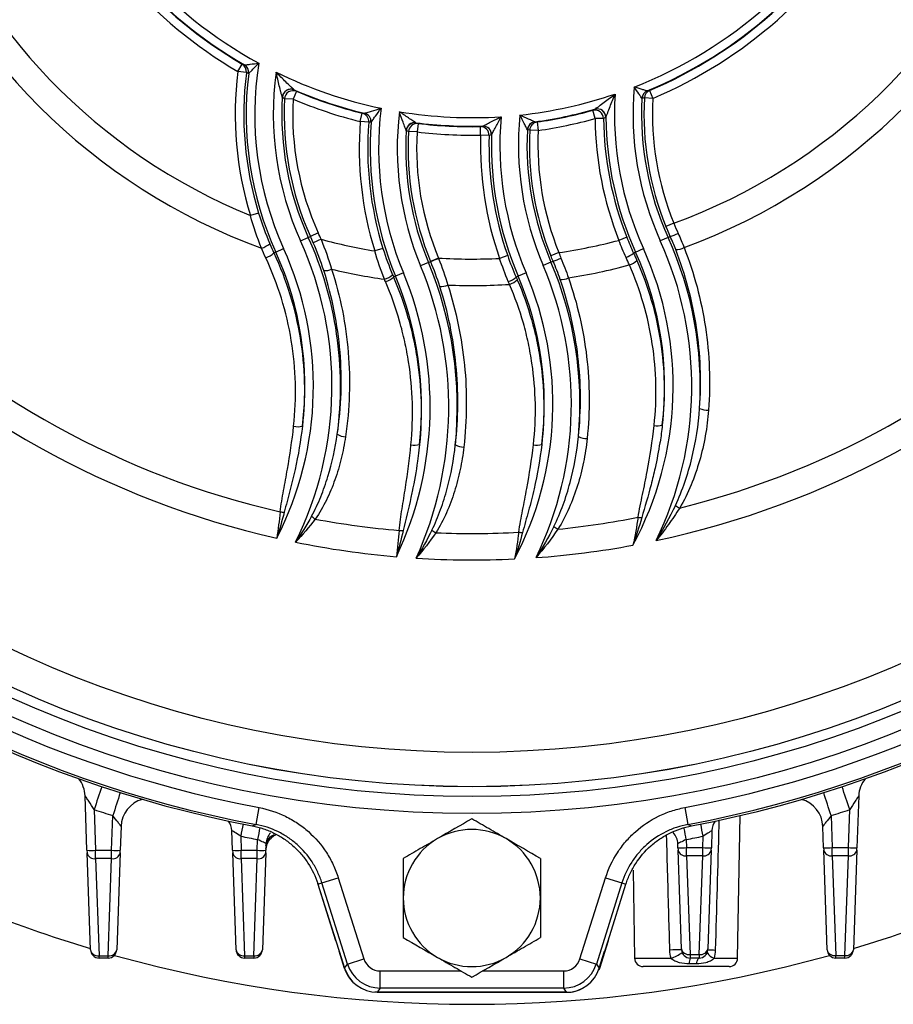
# Model space of a CAD drawing. Header units: millimetres. Extents: x -1087 to -132, y -334 to 655.
# Tile 32 of 63: x -607 to -556, y 29 to 86. Entities that reach past the tile are written whole.
import ezdxf

# ---------------------------------------------------------------- set-up
doc = ezdxf.new("R2010")
doc.units = ezdxf.units.MM

msp = doc.modelspace()

# ---------------------------------------------------------------- linework, layer by layer
at = {"color": 7, "linetype": 'Continuous', "lineweight": 25}
for p, q in [((-594.162, 83.436), (-593.909, 83.867)), ((-593.668, 83.374), (-594.162, 83.436)), ((-590.747, 82.285), (-590.941, 81.824)), ((-570.133, 82.333), (-569.938, 81.873)), ((-590.941, 81.824), (-591.438, 81.851)), ((-569.938, 81.873), (-570.435, 81.901)), ((-587.022, 80.523), (-586.901, 81.008)), ((-573.317, 80.695), (-573.45, 81.177)), ((-586.525, 80.484), (-587.022, 80.523)), ((-576.701, 80.496), (-576.629, 80.001)), ((-572.819, 80.701), (-573.317, 80.695)), ((-583.702, 79.914), (-584.199, 79.942)), ((-583.642, 80.41), (-583.702, 79.914)), ((-579.996, 79.727), (-580.006, 80.227)), ((-576.629, 80.001), (-577.127, 80.027)), ((-579.499, 79.713), (-579.996, 79.727)), ((-592.957, 75.184), (-593.433, 75.038)), ((-568.715, 74.591), (-569.176, 74.402)), ((-590.505, 73.559), (-590.052, 73.765)), ((-590.052, 73.765), (-589.925, 73.822)), ((-589.472, 74.028), (-589.925, 73.822)), ((-589.306, 73.652), (-589.763, 73.455)), ((-571.463, 73.772), (-571.927, 73.59)), ((-569.052, 73.764), (-569.505, 73.558)), ((-569.052, 73.764), (-568.927, 73.82)), ((-591.946, 72.906), (-591.492, 73.112)), ((-585.695, 73.121), (-586.171, 72.973)), ((-570.946, 72.905), (-570.492, 73.111)), ((-591.946, 72.906), (-592.058, 72.855)), ((-582.456, 72.555), (-582.916, 72.365)), ((-578.415, 72.701), (-578.886, 72.537)), ((-575.431, 72.876), (-575.893, 72.69)), ((-575.89, 72.322), (-575.763, 72.377)), ((-570.946, 72.905), (-571.068, 72.849)), ((-583.038, 72.297), (-583.498, 72.106)), ((-583.038, 72.297), (-582.91, 72.35)), ((-575.89, 72.322), (-576.349, 72.127)), ((-584.959, 71.5), (-585.077, 71.451)), ((-584.499, 71.691), (-584.959, 71.5)), ((-577.803, 71.505), (-577.923, 71.453)), ((-577.345, 71.701), (-577.803, 71.505)), ((-583.559, 61.689), (-583.601, 61.347)), ((-602.97, 38.006), (-603.081, 41.181)), ((-557.921, 41.181), (-558.026, 38.159)), ((-602.553, 40.384), (-602.471, 38.01)), ((-593.104, 39.517), (-592.919, 40.5)), ((-568.082, 40.499), (-567.898, 39.516)), ((-558.526, 38.163), (-558.448, 40.384)), ((-601.531, 38.01), (-601.461, 40.031)), ((-564.992, 31.714), (-564.847, 40.034)), ((-559.541, 40.031), (-559.476, 38.163)), ((-600.983, 39.401), (-601.031, 38.006)), ((-594.47, 38.006), (-594.51, 39.154)), ((-593.321, 39.434), (-593.104, 39.517)), ((-567.898, 39.516), (-567.68, 39.432)), ((-566.491, 39.154), (-566.526, 38.159)), ((-559.976, 38.159), (-560.019, 39.401)), ((-593.999, 38.827), (-593.971, 38.01)), ((-593.031, 38.01), (-593.009, 38.638)), ((-567.992, 38.638), (-567.976, 38.163)), ((-567.026, 38.163), (-567.003, 38.827)), ((-602.97, 38.006), (-602.965, 37.866)), ((-602.471, 38.01), (-601.531, 38.01)), ((-602.466, 37.521), (-602.471, 38.01)), ((-601.536, 37.521), (-601.531, 38.01)), ((-601.036, 37.866), (-601.031, 38.006)), ((-594.47, 38.006), (-594.465, 37.866)), ((-593.971, 38.01), (-593.031, 38.01)), ((-593.966, 37.521), (-593.971, 38.01)), ((-593.036, 37.521), (-593.031, 38.01)), ((-592.536, 37.866), (-592.531, 38.006)), ((-592.518, 38.39), (-592.531, 38.006)), ((-568.476, 38.159), (-568.484, 38.39)), ((-568.476, 38.159), (-568.471, 38.023)), ((-568.27, 32.264), (-568.471, 38.023)), ((-567.976, 38.163), (-567.026, 38.163)), ((-567.971, 37.687), (-567.976, 38.163)), ((-567.031, 37.687), (-567.026, 38.163)), ((-566.531, 38.023), (-566.732, 32.264)), ((-566.531, 38.023), (-566.526, 38.159)), ((-559.976, 38.159), (-559.971, 38.023)), ((-559.768, 32.205), (-559.971, 38.023)), ((-559.476, 38.163), (-558.526, 38.163)), ((-559.471, 37.687), (-559.476, 38.163)), ((-558.531, 37.687), (-558.526, 38.163)), ((-558.031, 38.023), (-558.234, 32.205)), ((-558.031, 38.023), (-558.026, 38.159)), ((-602.768, 32.205), (-602.965, 37.866)), ((-601.536, 37.521), (-602.466, 37.521)), ((-602.466, 37.521), (-602.268, 31.86)), ((-601.734, 31.86), (-601.536, 37.521)), ((-601.036, 37.866), (-601.234, 32.205)), ((-594.268, 32.205), (-594.465, 37.866)), ((-593.036, 37.521), (-593.966, 37.521)), ((-593.966, 37.521), (-593.768, 31.86)), ((-593.234, 31.86), (-593.036, 37.521)), ((-592.536, 37.866), (-592.734, 32.205)), ((-567.031, 37.687), (-567.971, 37.687)), ((-567.971, 37.687), (-567.77, 31.928)), ((-567.232, 31.928), (-567.031, 37.687)), ((-558.531, 37.687), (-559.471, 37.687)), ((-559.471, 37.687), (-559.268, 31.869)), ((-558.734, 31.869), (-558.531, 37.687)), ((-571.099, 36.844), (-571.009, 31.714)), ((-589.256, 36.107), (-588.303, 36.408)), ((-588.303, 36.408), (-586.808, 31.667)), ((-574.194, 31.666), (-572.699, 36.407)), ((-572.699, 36.407), (-571.745, 36.106)), ((-588.446, 32.719), (-589.501, 36.068)), ((-589.488, 36.026), (-588.446, 32.719)), ((-587.762, 31.367), (-589.256, 36.107)), ((-571.745, 36.106), (-573.24, 31.366)), ((-572.557, 32.717), (-571.513, 36.025)), ((-588.446, 32.719), (-588.258, 32.125)), ((-572.557, 32.717), (-573.06, 31.121)), ((-572.744, 32.125), (-572.557, 32.717)), ((-568.27, 32.264), (-568.268, 32.205)), ((-566.734, 32.205), (-566.732, 32.264)), ((-602.268, 31.86), (-601.734, 31.86)), ((-602.268, 31.723), (-602.268, 31.86)), ((-601.734, 31.723), (-602.268, 31.723)), ((-601.734, 31.723), (-601.734, 31.86)), ((-593.768, 31.86), (-593.234, 31.86)), ((-593.768, 31.86), (-593.768, 31.723)), ((-593.234, 31.723), (-593.768, 31.723)), ((-593.234, 31.86), (-593.234, 31.723)), ((-587.942, 31.121), (-588.258, 32.125)), ((-588.247, 32.124), (-587.934, 31.131)), ((-587.762, 31.367), (-586.808, 31.667)), ((-574.194, 31.666), (-573.24, 31.366)), ((-573.068, 31.131), (-572.755, 32.123)), ((-571.009, 31.714), (-568.88, 31.714)), ((-567.77, 31.928), (-567.232, 31.928)), ((-567.77, 31.928), (-567.768, 31.723)), ((-567.234, 31.723), (-567.768, 31.723)), ((-567.232, 31.928), (-567.234, 31.723)), ((-566.371, 31.714), (-564.992, 31.714)), ((-559.268, 31.869), (-558.734, 31.869)), ((-559.268, 31.723), (-559.268, 31.869)), ((-558.734, 31.723), (-559.268, 31.723)), ((-558.734, 31.723), (-558.734, 31.869)), ((-587.934, 31.131), (-587.762, 31.367)), ((-573.24, 31.366), (-573.068, 31.131)), ((-573.06, 31.121), (-573.101, 31.005)), ((-565.492, 31.223), (-570.509, 31.223)), ((-567.391, 31.389), (-567.816, 31.389)), ((-585.855, 29.969), (-585.855, 30.968)), ((-585.855, 30.968), (-581.139, 30.968)), ((-579.878, 30.968), (-575.147, 30.967)), ((-575.147, 29.968), (-575.147, 30.967)), ((-585.855, 29.969), (-586.028, 29.733)), ((-575.147, 29.968), (-585.855, 29.969)), ((-574.974, 29.733), (-575.147, 29.968)), ((-586.034, 29.723), (-586.161, 29.727)), ((-574.967, 29.723), (-586.034, 29.723)), ((-586.028, 29.733), (-574.974, 29.733))]:
    msp.add_line(p, q, dxfattribs=at)
at = {"color": 7, "linetype": 'Continuous', "lineweight": 25, "flags": 128}
msp.add_lwpolyline([(-567.391, 31.389), (-567.376, 31.464), (-567.358, 31.53), (-567.34, 31.588), (-567.32, 31.636), (-567.299, 31.673), (-567.278, 31.701), (-567.256, 31.717), (-567.234, 31.723)], dxfattribs=at)
at = {"color": 7, "linetype": 'Continuous', "lineweight": 25}
for radius in [66.577, 65.581, 65.008, 65.004, 63.004]:
    msp.add_circle((-580.497, 106.723), radius, dxfattribs=at)
for centre, radius, start, end in [((-580.497, 106.723), 25.974, 201.38228, 241.36215), ((-580.497, 106.723), 51.777, 191.9803, 257.28777), ((-580.497, 106.723), 27, 203.02153, 239.59533), ((-580.497, 106.723), 26.474, 202.7353, 239.87783), ((-580.497, 106.723), 26.5, 203.02153, 239.59533), ((-580.497, 106.723), 50.233, 283.96245, 347.11657), ((-580.497, 106.723), 34.223, 200.13683, 247.79151), ((-580.497, 106.723), 51.777, 281.9803, 347.28777), ((-580.497, 106.723), 67.378, 190.61809, 259.37568), ((-580.497, 106.723), 50.233, 193.96245, 257.11657), ((-580.497, 106.723), 35.767, 200.25063, 249.90368), ((-580.497, 106.723), 25.974, 291.38228, 331.36215), ((-580.497, 106.723), 35.767, 290.25063, 339.90368), ((-580.497, 106.723), 67.378, 280.61809, 349.37568), ((-580.497, 106.723), 68.5, 190.78379, 259.20998), ((-580.497, 106.723), 68.378, 190.61809, 259.37568), ((-580.497, 106.723), 34.223, 290.13683, 337.79151), ((-580.497, 106.723), 68.378, 280.61809, 349.37568), ((-580.497, 106.723), 68.5, 280.78379, 349.20998), ((-580.497, 106.723), 26.474, 292.7353, 329.87783), ((-580.497, 106.723), 26.5, 293.02153, 329.59533), ((-580.497, 106.723), 27, 293.02153, 329.59533), ((-594.162, 83.438), 0.499, 352.68425, 59.43861), ((-574.237, 80.935), 18.946, 170.91548, 204.38959), ((-574.237, 80.935), 20.081, 172.84589, 197.07739), ((-574.237, 80.935), 19.583, 172.84589, 197.07739), ((-594.034, 83.393), 0.499, 352.76576, 59.72086), ((-594.032, 83.39), 0.502, 353.23318, 59.57739), ((-574.237, 80.935), 19.444, 172.92196, 204.38959), ((-574.237, 80.935), 17.862, 172.06832, 204.38959), ((-580.497, 106.723), 25.974, 243.88845, 258.21262), ((-591.07, 81.907), 0.503, 67.70981, 175.87168), ((-591.067, 81.906), 0.5, 67.22503, 176.54113), ((-590.938, 81.823), 0.5, 67.54425, 176.80024), ((-580.497, 106.723), 26.474, 246.92458, 256.29175), ((-580.497, 106.723), 26.5, 247.24422, 256.01535), ((-553.237, 80.934), 17.862, 174.85155, 204.38959), ((-570.074, 81.844), 0.502, 113.0176, 176.60564), ((-570.072, 81.847), 0.499, 112.88898, 177.08318), ((-569.937, 81.875), 0.499, 113.17478, 176.96557), ((-574.237, 80.935), 17.364, 176.67347, 204.38959), ((-574.237, 80.935), 17.225, 176.95264, 204.38959), ((-574.237, 80.935), 16.727, 176.95264, 204.38959), ((-580.497, 106.723), 27, 247.24422, 256.01535), ((-580.497, 106.723), 25.974, 276.18205, 288.75628), ((-553.237, 80.934), 18.946, 176.38544, 204.38959), ((-553.237, 80.934), 17.364, 176.89857, 204.38959), ((-553.237, 80.934), 17.225, 176.78163, 202.2836), ((-553.237, 80.934), 16.727, 176.78163, 202.2836), ((-587.023, 80.524), 0.5, 355.45905, 75.8344), ((-586.891, 80.518), 0.5, 355.44683, 76.11012), ((-586.887, 80.517), 0.502, 355.92137, 75.88615), ((-567.002, 78.957), 18.946, 172.90444, 202.55151), ((-567.002, 78.957), 17.862, 173.11671, 202.55151), ((-580.497, 106.723), 25.974, 260.60801, 273.75232), ((-580.497, 106.723), 26.474, 277.95965, 285.72955), ((-580.497, 106.723), 26.5, 278.23586, 285.42272), ((-573.319, 80.694), 0.5, 0.79002, 105.15288), ((-573.187, 80.758), 0.5, 0.61393, 105.45701), ((-573.183, 80.759), 0.503, 1.20398, 105.02711), ((-567.002, 78.957), 20.081, 175.52587, 197.33627), ((-567.002, 78.957), 19.583, 175.52587, 197.33627), ((-567.002, 78.957), 19.444, 175.50391, 202.55151), ((-583.834, 79.956), 0.503, 83.43446, 176.03586), ((-583.83, 79.956), 0.5, 83.11684, 176.57732), ((-580.497, 106.723), 26.474, 262.89698, 271.34722), ((-559.924, 79.147), 18.946, 174.98114, 203.14458), ((-559.924, 79.147), 17.862, 174.36851, 203.14458), ((-576.764, 80.008), 0.502, 98.35079, 176.65856), ((-576.76, 80.01), 0.5, 98.13751, 177.1461), ((-576.628, 80.002), 0.5, 98.41313, 177.15173), ((-580.497, 106.723), 27, 278.23586, 285.42272), ((-553.237, 80.934), 20.081, 180.68186, 201.45295), ((-553.237, 80.934), 19.583, 180.68186, 201.45295), ((-553.237, 80.934), 19.444, 180.48599, 204.38959), ((-567.002, 78.957), 17.364, 176.58682, 202.55151), ((-567.002, 78.957), 17.225, 176.7198, 202.49992), ((-583.7, 79.913), 0.5, 83.40221, 176.69771), ((-567.002, 78.957), 16.727, 176.7198, 202.49992), ((-580.497, 106.723), 27, 263.18297, 271.06214), ((-580.497, 106.723), 26.5, 263.18297, 271.06214), ((-579.998, 79.727), 0.5, 358.36095, 90.84585), ((-579.865, 79.757), 0.5, 358.26841, 91.12957), ((-579.861, 79.756), 0.503, 358.78193, 90.81666), ((-559.924, 79.147), 17.364, 177.0614, 203.14458), ((-559.924, 79.147), 17.225, 177.07387, 202.01836), ((-559.924, 79.147), 16.727, 177.07387, 202.01836), ((-559.924, 79.147), 20.081, 178.34466, 199.2187), ((-559.924, 79.147), 19.583, 178.34466, 199.2187), ((-559.924, 79.147), 19.444, 178.23798, 203.14458), ((-609.214, 65.077), 20.542, 333.71749, 24.38959), ((-609.214, 65.077), 21.04, 352.35102, 24.38959), ((-609.214, 65.077), 21.179, 23.30413, 24.38959), ((-609.214, 65.077), 21.677, 23.30413, 24.38959), ((-580.497, 106.723), 34.223, 255.08514, 260.45702), ((-580.497, 106.723), 34.223, 278.51245, 284.50219), ((-588.214, 65.075), 20.542, 334.01047, 24.38959), ((-588.214, 65.075), 21.04, 356.49785, 24.38959), ((-569.522, 76.103), 2.359, 284.62568, 296.71423), ((-593.273, 74.607), 1.552, 288.2629, 308.79642), ((-609.214, 65.077), 19.458, 332.90919, 24.38959), ((-588.214, 65.075), 19.458, 331.54708, 24.38959), ((-568.592, 74.089), 1.038, 269.3022, 297.26726), ((-593.08, 74.062), 1.582, 290.06337, 310.24934), ((-609.214, 65.077), 18.96, 352.97047, 24.38959), ((-627.641, 181.111), 117.6, 292.3563, 292.59883), ((-580.497, 106.723), 34.223, 266.71851, 272.69849), ((-577.203, 76.759), 4.613, 288.18853, 294.32902), ((-572.039, 74.004), 1.509, 290.60788, 310.06079), ((-571.643, 73.183), 1.08, 287.72108, 315.2903), ((-588.214, 65.075), 18.96, 353.13789, 24.38959), ((-589.114, 72.909), 1.085, 268.13667, 292.71885), ((-580.497, 106.723), 35.767, 256.75, 261.7865), ((-603.327, 63.872), 21.471, 335.73637, 22.55151), ((-603.327, 63.872), 21.969, 354.21259, 22.55151), ((-595.237, 64.053), 20.542, 334.10483, 23.14458), ((-595.237, 64.053), 21.04, 354.81327, 23.14458), ((-580.497, 106.723), 35.767, 279.05181, 284.87641), ((-585.991, 72.564), 1.3, 287.17632, 311.20645), ((-585.942, 72.427), 1.305, 287.61767, 311.57425), ((-603.327, 63.872), 19.889, 353.7006, 22.55151), ((-603.327, 63.872), 20.387, 334.62283, 22.55151), ((-578.787, 72.414), 1.292, 288.48103, 311.94517), ((-578.656, 72.132), 1.163, 287.40543, 313.67505), ((-595.237, 64.053), 19.458, 332.29467, 23.14458), ((-595.237, 64.053), 18.96, 352.82236, 23.14458), ((-575.302, 72.328), 1.023, 267.29663, 294.9648), ((-582.315, 71.934), 1.034, 266.51812, 293.15234), ((-580.497, 106.723), 35.767, 267.73801, 273.50908), ((-566.727, 64.87), 1.185, 245.7612, 271.66589), ((-590.681, 63.788), 1.07, 257.73516, 285.43122), ((-569.661, 63.807), 1.033, 258.52313, 285.20646), ((-587.835, 63.171), 1.038, 239.52258, 267.48731), ((-573.777, 63.146), 1.117, 243.04512, 270.05944), ((-583.854, 62.685), 1.038, 258.56476, 286.52956), ((-580.965, 62.594), 1.065, 241.67734, 269.43939), ((-576.7, 62.669), 1.023, 257.91813, 285.53453), ((-566.268, 61.592), 4.187, 235.76643, 239.77088), ((-591.363, 60.687), 2.952, 263.50214, 268.20637), ((-587.748, 60.001), 3.278, 229.85537, 234.54725), ((-580.497, 106.723), 50.233, 259.50222, 265.1414), ((-573.474, 59.951), 3.788, 233.61567, 237.92862), ((-580.497, 106.723), 50.233, 275.72532, 281.13023), ((-570.39, 60.44), 3.033, 262.23001, 266.17687), ((-584.51, 59.579), 2.918, 265.24651, 269.83198), ((-580.753, 59.44), 3.448, 232.8453, 237.42198), ((-580.497, 106.723), 50.233, 267.58989, 273.11439), ((-577.421, 59.48), 2.937, 263.21593, 267.51049), ((-580.497, 106.723), 51.777, 258.52693, 265.11329), ((-580.497, 106.723), 51.777, 274.14143, 280.44967), ((-580.497, 106.723), 51.777, 266.39413, 272.7534), ((-604.78, 41.121), 1.7, 2, 38.66715), ((-556.222, 41.121), 1.7, 141.49935, 178), ((-493.768, 4.412), 114.579, 160.99781, 161.70236), ((-486.406, 4.062), 120.546, 161.96962, 162.63916), ((-674.84, 3.984), 120.802, 17.36132, 18.02833), ((-667.477, 4.33), 114.835, 18.29817, 18.99992), ((-599.284, 39.342), 1.7, 105.4605, 178), ((-561.718, 39.342), 1.7, 2, 74.39992), ((-580.501, 106.767), 69.95, 251.62333, 252.56411), ((-580.501, 106.767), 69.95, 287.43589, 288.37667), ((-595.51, 39.119), 1, 2, 36.41038), ((-565.492, 39.119), 1, 143.72857, 178), ((-462.534, 12.744), 134.028, 168.46821, 168.77814), ((-448.745, 12.185), 146.669, 169.33219, 169.6094), ((-580.509, 35.223), 4, 60, 120), ((-725.042, 9.817), 159.672, 10.39903, 10.63183), ((-698.655, 12.707), 134.218, 11.22199, 11.53084), ((-580.501, 106.749), 69.25, 258.75992, 259.59376), ((-591.519, 38.355), 1, 137.31518, 178), ((-580.509, 35.223), 4, 120, 180), ((-580.509, 35.223), 4, 0, 60), ((-569.483, 38.355), 1, 2, 43.03912), ((-580.501, 106.749), 69.25, 280.40624, 281.24008), ((-602.762, 42.785), 4.784, 267.50607, 273.49404), ((-601.24, 42.785), 4.784, 266.50596, 272.49393), ((-594.262, 42.785), 4.784, 267.50607, 273.49404), ((-592.74, 42.785), 4.784, 266.50596, 272.49393), ((-568.267, 42.938), 4.784, 267.50607, 273.49404), ((-568.04, 38.123), 0.442, 193.15484, 278.99426), ((-566.961, 38.123), 0.442, 261.00574, 346.84516), ((-566.734, 42.938), 4.784, 266.50596, 272.49393), ((-559.767, 42.938), 4.784, 267.50607, 273.49404), ((-559.54, 38.123), 0.442, 193.15484, 278.99426), ((-558.461, 38.123), 0.442, 261.00574, 346.84516), ((-558.234, 42.938), 4.784, 266.50596, 272.49393), ((-602.531, 37.96), 0.444, 192.23721, 278.48193), ((-601.47, 37.96), 0.444, 261.51807, 347.76279), ((-594.031, 37.96), 0.444, 192.23721, 278.48193), ((-592.97, 37.96), 0.444, 261.51807, 347.76279), ((-580.509, 35.223), 4, 180, 240), ((-580.509, 35.223), 4, 300, 0), ((-580.501, 106.723), 77.7, 247.9688, 253.34493), ((-580.501, 106.723), 77.7, 286.65507, 292.0312), ((-602.334, 32.299), 0.444, 192.23721, 278.48193), ((-602.268, 32.223), 0.5, 182, 270), ((-601.668, 32.299), 0.444, 261.51807, 347.76279), ((-601.734, 32.223), 0.5, 270, 358), ((-593.834, 32.299), 0.444, 192.23721, 278.48193), ((-593.768, 32.223), 0.5, 182, 270), ((-593.168, 32.299), 0.444, 261.51807, 347.76279), ((-593.234, 32.223), 0.5, 270, 358), ((-568.054, 10.415), 21.791, 90.56092, 92.36056), ((-567.839, 32.364), 0.442, 193.15484, 278.99426), ((-567.768, 32.223), 0.5, 182, 270), ((-567.234, 32.223), 0.5, 270, 358), ((-567.163, 32.364), 0.442, 261.00574, 346.84516), ((-565.379, 60.573), 28.4, 267.2652, 268.14405), ((-559.337, 32.306), 0.442, 193.15484, 278.99426), ((-559.268, 32.223), 0.5, 182, 270), ((-558.665, 32.306), 0.442, 261.00574, 346.84516), ((-558.734, 32.223), 0.5, 270, 358), ((-580.501, 106.723), 77.7, 254.41878, 285.58122), ((-580.497, 106.723), 75, 264.06002, 264.06875), ((-580.509, 35.223), 4, 240, 300), ((-580.497, 106.723), 75, 275.92502, 275.93374), ((-570.509, 31.723), 0.5, 181, 270), ((-569.391, 33.49), 1.848, 286.04182, 308.67886), ((-566.957, 31.436), 0.86, 160.5353, 183.1253), ((-566.214, 32.3), 0.606, 204.60255, 255.03648), ((-565.492, 31.723), 0.5, 270, 359), ((-586.034, 31.723), 2, 197.5, 226.97233), ((-585.854, 31.969), 2, 197.52248, 269.97128), ((-575.148, 31.968), 2, 270.02248, 342.47128), ((-574.967, 31.723), 2, 270, 299.45446)]:
    msp.add_arc(centre, radius, start, end, dxfattribs=at)
for centre, major_axis, ratio, start_param, end_param in [((-611.376, 96.988), (71.311, 22.48), 0.866113, 4.746455, 4.749743), ((-549.619, 96.985), (71.309, -22.488), 0.866113, 4.675035, 4.678323), ((-585.854, 31.969), (-0.592, -0.807), 0.999064, 5.65095, 6.915421), ((-575.148, 31.968), (0.592, -0.807), 0.999064, 5.65095, 6.915421), ((-586.026, 31.735), (-1.184, -1.614), 0.999064, 5.65095, 6.915421), ((-574.976, 31.734), (1.184, -1.614), 0.999064, 5.65095, 6.915421)]:
    msp.add_ellipse(centre, major_axis=major_axis, ratio=ratio, start_param=start_param, end_param=end_param, dxfattribs=at)
for points in [[(-593.909, 83.867), (-593.867, 83.853), (-593.825, 83.838), (-593.783, 83.824)], [(-593.783, 83.824), (-593.781, 83.823), (-593.779, 83.823), (-593.777, 83.823)], [(-593.539, 83.33), (-593.582, 83.345), (-593.625, 83.359), (-593.668, 83.374)], [(-593.533, 83.331), (-593.535, 83.33), (-593.537, 83.33), (-593.539, 83.33)], [(-590.879, 82.372), (-590.877, 82.37), (-590.875, 82.368), (-590.873, 82.367)], [(-590.873, 82.367), (-590.831, 82.34), (-590.789, 82.313), (-590.747, 82.285)], [(-570.271, 82.306), (-570.269, 82.306), (-570.268, 82.306), (-570.266, 82.306)], [(-570.266, 82.306), (-570.222, 82.315), (-570.178, 82.324), (-570.133, 82.333)], [(-591.566, 81.936), (-591.568, 81.937), (-591.57, 81.94), (-591.572, 81.943)], [(-591.438, 81.851), (-591.481, 81.879), (-591.524, 81.908), (-591.566, 81.936)], [(-570.57, 81.872), (-570.572, 81.872), (-570.574, 81.872), (-570.576, 81.873)], [(-570.435, 81.901), (-570.48, 81.891), (-570.525, 81.882), (-570.57, 81.872)], [(-586.901, 81.008), (-586.858, 81.006), (-586.814, 81.005), (-586.771, 81.003)], [(-586.771, 81.003), (-586.769, 81.003), (-586.767, 81.003), (-586.765, 81.004)], [(-573.45, 81.177), (-573.406, 81.198), (-573.363, 81.219), (-573.32, 81.241)], [(-573.32, 81.241), (-573.318, 81.241), (-573.316, 81.243), (-573.314, 81.244)], [(-586.393, 80.479), (-586.437, 80.48), (-586.481, 80.482), (-586.525, 80.484)], [(-586.386, 80.481), (-586.388, 80.479), (-586.39, 80.479), (-586.393, 80.479)], [(-583.776, 80.455), (-583.774, 80.454), (-583.772, 80.453), (-583.771, 80.452)], [(-583.771, 80.452), (-583.728, 80.438), (-583.685, 80.424), (-583.642, 80.41)], [(-576.837, 80.505), (-576.835, 80.505), (-576.833, 80.504), (-576.831, 80.504)], [(-576.831, 80.504), (-576.788, 80.501), (-576.744, 80.499), (-576.701, 80.496)], [(-572.686, 80.764), (-572.731, 80.743), (-572.775, 80.722), (-572.819, 80.701)], [(-572.68, 80.769), (-572.682, 80.766), (-572.684, 80.765), (-572.686, 80.764)], [(-584.33, 79.986), (-584.332, 79.986), (-584.333, 79.988), (-584.335, 79.99)], [(-584.199, 79.942), (-584.243, 79.957), (-584.286, 79.971), (-584.33, 79.986)], [(-580.006, 80.227), (-579.962, 80.237), (-579.918, 80.247), (-579.875, 80.257)], [(-579.875, 80.257), (-579.873, 80.257), (-579.87, 80.257), (-579.868, 80.258)], [(-577.259, 80.035), (-577.261, 80.035), (-577.263, 80.036), (-577.265, 80.038)], [(-577.127, 80.027), (-577.171, 80.029), (-577.215, 80.032), (-577.259, 80.035)], [(-579.365, 79.742), (-579.409, 79.732), (-579.454, 79.722), (-579.499, 79.713)], [(-579.359, 79.745), (-579.361, 79.743), (-579.363, 79.742), (-579.365, 79.742)], [(-592.787, 73.133), (-593.035, 73.754), (-593.251, 74.389), (-593.433, 75.038)], [(-592.957, 75.184), (-592.769, 74.575), (-592.55, 73.979), (-592.3, 73.397)], [(-568.927, 73.82), (-569.013, 74.013), (-569.096, 74.207), (-569.176, 74.402)], [(-568.715, 74.591), (-568.634, 74.391), (-568.549, 74.193), (-568.462, 73.996)], [(-589.306, 73.652), (-589.075, 73.078), (-588.871, 72.496), (-588.695, 71.908)], [(-571.508, 72.592), (-571.657, 72.92), (-571.797, 73.252), (-571.927, 73.59)], [(-571.463, 73.772), (-571.34, 73.459), (-571.209, 73.152), (-571.068, 72.849)], [(-568.605, 73.051), (-568.706, 73.309), (-568.813, 73.565), (-568.927, 73.82)], [(-568.462, 73.996), (-568.34, 73.72), (-568.225, 73.444), (-568.117, 73.166)], [(-592.537, 72.577), (-592.623, 72.761), (-592.706, 72.946), (-592.787, 73.133)], [(-592.3, 73.397), (-592.222, 73.216), (-592.141, 73.035), (-592.058, 72.855)], [(-589.149, 71.824), (-589.327, 72.375), (-589.532, 72.919), (-589.763, 73.455)], [(-585.607, 71.322), (-585.82, 71.861), (-586.008, 72.411), (-586.171, 72.973)], [(-585.695, 73.121), (-585.532, 72.598), (-585.345, 72.087), (-585.134, 71.586)], [(-582.456, 72.555), (-582.454, 72.55), (-582.452, 72.546), (-582.45, 72.541)], [(-582.45, 72.541), (-582.248, 72.026), (-582.068, 71.507), (-581.909, 70.983)], [(-578.377, 71.189), (-578.563, 71.63), (-578.733, 72.079), (-578.886, 72.537)], [(-578.415, 72.701), (-578.267, 72.277), (-578.103, 71.861), (-577.923, 71.453)], [(-575.763, 72.377), (-575.807, 72.481), (-575.851, 72.585), (-575.893, 72.69)], [(-575.35, 71.306), (-575.475, 71.666), (-575.613, 72.022), (-575.763, 72.377)], [(-575.431, 72.876), (-575.389, 72.769), (-575.346, 72.662), (-575.303, 72.556)], [(-575.303, 72.556), (-575.146, 72.173), (-575.002, 71.788), (-574.87, 71.401)], [(-571.314, 72.154), (-571.377, 72.3), (-571.442, 72.446), (-571.508, 72.592)], [(-571.068, 72.849), (-571.002, 72.708), (-570.938, 72.566), (-570.875, 72.423)], [(-582.91, 72.35), (-582.912, 72.355), (-582.914, 72.36), (-582.916, 72.365)], [(-582.378, 70.902), (-582.534, 71.389), (-582.712, 71.872), (-582.91, 72.35)], [(-585.548, 71.183), (-585.567, 71.23), (-585.587, 71.276), (-585.607, 71.322)], [(-585.134, 71.586), (-585.115, 71.541), (-585.096, 71.496), (-585.077, 71.451)], [(-577.923, 71.453), (-577.9, 71.399), (-577.876, 71.345), (-577.853, 71.291)], [(-578.308, 71.023), (-578.331, 71.078), (-578.354, 71.134), (-578.377, 71.189)], [(-568.624, 58.13), (-568.959, 57.424), (-569.338, 56.738), (-569.749, 56.074)], [(-591.697, 57.755), (-591.75, 57.243), (-591.81, 56.728), (-591.891, 56.215)], [(-591.456, 57.737), (-591.586, 57.227), (-591.729, 56.718), (-591.891, 56.215)], [(-589.861, 57.495), (-590.148, 56.977), (-590.463, 56.472), (-590.796, 55.981)], [(-589.649, 57.331), (-590.005, 56.862), (-590.393, 56.414), (-590.796, 55.981)], [(-575.721, 56.901), (-576.034, 56.277), (-576.383, 55.671), (-576.758, 55.081)], [(-570.8, 57.435), (-570.886, 56.892), (-570.983, 56.345), (-571.106, 55.805)], [(-570.592, 57.414), (-570.745, 56.873), (-570.914, 56.335), (-571.106, 55.805)], [(-584.752, 56.67), (-584.793, 56.161), (-584.84, 55.646), (-584.908, 55.134)], [(-584.518, 56.66), (-584.634, 56.149), (-584.761, 55.639), (-584.908, 55.134)], [(-582.835, 56.692), (-583.115, 56.131), (-583.424, 55.583), (-583.753, 55.049)], [(-582.609, 56.534), (-582.963, 56.021), (-583.349, 55.527), (-583.753, 55.049)], [(-577.768, 56.564), (-577.835, 56.046), (-577.911, 55.524), (-578.01, 55.006)], [(-577.548, 56.546), (-577.686, 56.029), (-577.838, 55.514), (-578.01, 55.006)], [(-575.486, 56.741), (-575.877, 56.166), (-576.306, 55.614), (-576.758, 55.081)], [(-580.509, 39.842), (-581.163, 39.464), (-581.827, 39.08), (-582.509, 38.687)], [(-576.509, 37.532), (-577.163, 37.91), (-577.827, 38.293), (-578.509, 38.687)], [(-589.501, 36.068), (-589.497, 36.054), (-589.493, 36.04), (-589.488, 36.026)], [(-584.509, 32.913), (-583.854, 32.536), (-583.19, 32.152), (-582.509, 31.759)], [(-568.88, 31.714), (-568.924, 31.869), (-568.947, 32.027), (-568.952, 32.188)], [(-566.299, 32.188), (-566.303, 32.026), (-566.328, 31.866), (-566.371, 31.714)], [(-580.509, 30.604), (-579.854, 30.982), (-579.19, 31.365), (-578.509, 31.759)]]:
    msp.add_open_spline(points, degree=3, dxfattribs=at)
for points, knots in [([(-593.777, 83.823), (-593.765, 83.825), (-593.717, 83.831), (-593.596, 83.847), (-593.522, 83.856), (-593.287, 83.886), (-593.115, 83.907), (-592.945, 83.927)], [0, 0, 0, 0, 0.25, 0.25, 0.5, 0.5, 1, 1, 1, 1]), ([(-593.533, 83.331), (-593.524, 83.34), (-593.49, 83.374), (-593.404, 83.46), (-593.352, 83.513), (-593.186, 83.681), (-593.064, 83.805), (-592.945, 83.927)], [0, 0, 0, 0, 0.25, 0.25, 0.5, 0.5, 1, 1, 1, 1]), ([(-590.879, 82.372), (-590.892, 82.384), (-590.928, 82.417), (-591.006, 82.49), (-591.049, 82.53), (-591.182, 82.656), (-591.275, 82.746), (-591.555, 83.019), (-591.744, 83.209), (-591.928, 83.4)], [0, 0, 0, 0, 0.125, 0.125, 0.25, 0.25, 0.5, 0.5, 1, 1, 1, 1]), ([(-591.572, 81.943), (-591.577, 81.96), (-591.591, 82.01), (-591.619, 82.116), (-591.635, 82.175), (-591.683, 82.355), (-591.716, 82.483), (-591.811, 82.869), (-591.872, 83.135), (-591.928, 83.4)], [0, 0, 0, 0, 0.125, 0.125, 0.25, 0.25, 0.5, 0.5, 1, 1, 1, 1]), ([(-570.576, 81.873), (-570.583, 81.883), (-570.608, 81.921), (-570.674, 82.016), (-570.714, 82.075), (-570.841, 82.261), (-570.936, 82.4), (-571.027, 82.537)], [0, 0, 0, 0, 0.25, 0.25, 0.5, 0.5, 1, 1, 1, 1]), ([(-570.271, 82.306), (-570.282, 82.309), (-570.324, 82.321), (-570.432, 82.354), (-570.499, 82.374), (-570.712, 82.438), (-570.872, 82.488), (-571.027, 82.537)], [0, 0, 0, 0, 0.25, 0.25, 0.5, 0.5, 1, 1, 1, 1]), ([(-573.314, 81.244), (-573.301, 81.254), (-573.263, 81.283), (-573.18, 81.345), (-573.132, 81.381), (-572.987, 81.491), (-572.883, 81.569), (-572.571, 81.805), (-572.357, 81.967), (-572.145, 82.128)], [0, 0, 0, 0, 0.125, 0.125, 0.25, 0.25, 0.5, 0.5, 1, 1, 1, 1]), ([(-572.68, 80.769), (-572.675, 80.784), (-572.658, 80.828), (-572.621, 80.925), (-572.6, 80.98), (-572.534, 81.149), (-572.487, 81.27), (-572.345, 81.633), (-572.246, 81.882), (-572.145, 82.128)], [0, 0, 0, 0, 0.125, 0.125, 0.25, 0.25, 0.5, 0.5, 1, 1, 1, 1]), ([(-586.765, 81.004), (-586.757, 81.006), (-586.736, 81.013), (-586.679, 81.03), (-586.645, 81.041), (-586.532, 81.076), (-586.446, 81.102), (-586.179, 81.183), (-585.991, 81.241), (-585.803, 81.297)], [0, 0, 0, 0, 0.125, 0.125, 0.25, 0.25, 0.5, 0.5, 1, 1, 1, 1]), ([(-586.386, 80.481), (-586.381, 80.488), (-586.369, 80.505), (-586.334, 80.553), (-586.314, 80.582), (-586.245, 80.678), (-586.193, 80.751), (-586.031, 80.978), (-585.917, 81.138), (-585.803, 81.297)], [0, 0, 0, 0, 0.125, 0.125, 0.25, 0.25, 0.5, 0.5, 1, 1, 1, 1]), ([(-583.776, 80.455), (-583.786, 80.461), (-583.811, 80.477), (-583.874, 80.518), (-583.911, 80.542), (-584.029, 80.618), (-584.114, 80.674), (-584.376, 80.849), (-584.557, 80.972), (-584.736, 81.097)], [0, 0, 0, 0, 0.125, 0.125, 0.25, 0.25, 0.5, 0.5, 1, 1, 1, 1]), ([(-584.335, 79.99), (-584.34, 80.001), (-584.351, 80.031), (-584.379, 80.104), (-584.395, 80.146), (-584.445, 80.28), (-584.481, 80.378), (-584.591, 80.678), (-584.665, 80.888), (-584.736, 81.097)], [0, 0, 0, 0, 0.125, 0.125, 0.25, 0.25, 0.5, 0.5, 1, 1, 1, 1]), ([(-579.868, 80.258), (-579.858, 80.264), (-579.83, 80.278), (-579.76, 80.314), (-579.719, 80.335), (-579.588, 80.402), (-579.493, 80.451), (-579.201, 80.599), (-578.999, 80.702), (-578.797, 80.805)], [0, 0, 0, 0, 0.125, 0.125, 0.25, 0.25, 0.5, 0.5, 1, 1, 1, 1]), ([(-579.359, 79.745), (-579.353, 79.755), (-579.339, 79.783), (-579.302, 79.853), (-579.281, 79.893), (-579.213, 80.023), (-579.163, 80.117), (-579.01, 80.406), (-578.904, 80.606), (-578.797, 80.805)], [0, 0, 0, 0, 0.125, 0.125, 0.25, 0.25, 0.5, 0.5, 1, 1, 1, 1]), ([(-576.837, 80.505), (-576.851, 80.512), (-576.909, 80.537), (-577.042, 80.597), (-577.12, 80.631), (-577.36, 80.74), (-577.531, 80.82), (-577.7, 80.9)], [0, 0, 0, 0, 0.25, 0.25, 0.5, 0.5, 1, 1, 1, 1]), ([(-577.265, 80.038), (-577.273, 80.052), (-577.303, 80.111), (-577.372, 80.244), (-577.411, 80.32), (-577.532, 80.559), (-577.617, 80.73), (-577.7, 80.9)], [0, 0, 0, 0, 0.25, 0.25, 0.5, 0.5, 1, 1, 1, 1]), ([(-567.213, 63.79), (-567.155, 64.582), (-567.14, 65.375), (-567.201, 66.959), (-567.276, 67.741), (-567.627, 70.062), (-568.029, 71.575), (-568.605, 73.051)], [0, 0, 0, 0, 0.25, 0.25, 0.5, 0.5, 1, 1, 1, 1]), ([(-568.117, 73.166), (-567.526, 71.655), (-567.115, 70.107), (-566.756, 67.731), (-566.68, 66.93), (-566.618, 65.309), (-566.632, 64.497), (-566.693, 63.686)], [0, 0, 0, 0, 0.5, 0.5, 0.75, 0.75, 1, 1, 1, 1]), ([(-590.909, 62.742), (-590.725, 64.423), (-590.772, 66.091), (-591.18, 68.575), (-591.375, 69.404), (-591.874, 71.017), (-592.178, 71.806), (-592.537, 72.577)], [0, 0, 0, 0, 0.5, 0.5, 0.75, 0.75, 1, 1, 1, 1]), ([(-592.058, 72.855), (-591.69, 72.064), (-591.379, 71.254), (-590.869, 69.597), (-590.67, 68.745), (-590.253, 66.194), (-590.207, 64.482), (-590.396, 62.756)], [0, 0, 0, 0, 0.25, 0.25, 0.5, 0.5, 1, 1, 1, 1]), ([(-570.875, 72.423), (-570.543, 71.667), (-570.263, 70.894), (-569.803, 69.314), (-569.624, 68.506), (-569.252, 66.083), (-569.213, 64.454), (-569.39, 62.81)], [0, 0, 0, 0, 0.25, 0.25, 0.5, 0.5, 1, 1, 1, 1]), ([(-588.361, 62.276), (-588.123, 63.879), (-588.072, 65.479), (-588.267, 67.874), (-588.378, 68.673), (-588.695, 70.265), (-588.899, 71.05), (-589.149, 71.824)], [0, 0, 0, 0, 0.5, 0.5, 0.75, 0.75, 1, 1, 1, 1]), ([(-588.695, 71.908), (-588.438, 71.116), (-588.228, 70.312), (-587.902, 68.682), (-587.788, 67.865), (-587.586, 65.413), (-587.637, 63.775), (-587.88, 62.134)], [0, 0, 0, 0, 0.25, 0.25, 0.5, 0.5, 1, 1, 1, 1]), ([(-569.866, 62.795), (-569.693, 64.395), (-569.732, 65.982), (-570.094, 68.34), (-570.268, 69.127), (-570.717, 70.666), (-570.99, 71.418), (-571.314, 72.154)], [0, 0, 0, 0, 0.5, 0.5, 0.75, 0.75, 1, 1, 1, 1]), ([(-585.077, 71.451), (-584.746, 70.679), (-584.465, 69.891), (-584.12, 68.684), (-584.017, 68.277), (-583.838, 67.462), (-583.762, 67.054), (-583.446, 65.007), (-583.397, 63.356), (-583.559, 61.689)], [0, 0, 0, 0, 0.25, 0.25, 0.375, 0.375, 0.5, 0.5, 1, 1, 1, 1]), ([(-577.853, 71.291), (-577.526, 70.533), (-577.251, 69.759), (-576.914, 68.573), (-576.814, 68.172), (-576.641, 67.368), (-576.569, 66.966), (-576.271, 64.948), (-576.241, 63.322), (-576.426, 61.684)], [0, 0, 0, 0, 0.25, 0.25, 0.375, 0.375, 0.5, 0.5, 1, 1, 1, 1]), ([(-574.283, 62.15), (-574.202, 62.927), (-574.164, 63.707), (-574.175, 65.265), (-574.223, 66.037), (-574.492, 68.331), (-574.835, 69.833), (-575.35, 71.306)], [0, 0, 0, 0, 0.25, 0.25, 0.5, 0.5, 1, 1, 1, 1]), ([(-574.87, 71.401), (-574.342, 69.893), (-573.99, 68.355), (-573.714, 66.007), (-573.665, 65.217), (-573.654, 63.623), (-573.693, 62.824), (-573.776, 62.029)], [0, 0, 0, 0, 0.5, 0.5, 0.75, 0.75, 1, 1, 1, 1]), ([(-584.06, 61.667), (-583.903, 63.292), (-583.951, 64.902), (-584.261, 66.897), (-584.336, 67.295), (-584.511, 68.09), (-584.612, 68.487), (-584.95, 69.663), (-585.224, 70.431), (-585.548, 71.183)], [0, 0, 0, 0, 0.5, 0.5, 0.625, 0.625, 0.75, 0.75, 1, 1, 1, 1]), ([(-581.471, 61.656), (-581.38, 62.437), (-581.332, 63.224), (-581.32, 64.789), (-581.356, 65.567), (-581.584, 67.882), (-581.897, 69.403), (-582.378, 70.902)], [0, 0, 0, 0, 0.25, 0.25, 0.5, 0.5, 1, 1, 1, 1]), ([(-581.909, 70.983), (-581.415, 69.451), (-581.094, 67.896), (-580.859, 65.528), (-580.823, 64.733), (-580.835, 63.132), (-580.884, 62.328), (-580.976, 61.529)], [0, 0, 0, 0, 0.5, 0.5, 0.75, 0.75, 1, 1, 1, 1]), ([(-576.914, 61.669), (-576.734, 63.264), (-576.764, 64.848), (-577.054, 66.812), (-577.125, 67.204), (-577.294, 67.986), (-577.391, 68.376), (-577.72, 69.531), (-577.989, 70.285), (-578.308, 71.023)], [0, 0, 0, 0, 0.5, 0.5, 0.625, 0.625, 0.75, 0.75, 1, 1, 1, 1]), ([(-568.624, 58.13), (-568.413, 58.575), (-568.233, 59.028), (-567.915, 59.949), (-567.779, 60.417), (-567.43, 61.838), (-567.28, 62.812), (-567.213, 63.79)], [0, 0, 0, 0, 0.25, 0.25, 0.5, 0.5, 1, 1, 1, 1]), ([(-566.693, 63.686), (-566.73, 63.186), (-566.792, 62.688), (-566.968, 61.7), (-567.081, 61.21), (-567.356, 60.251), (-567.518, 59.78), (-567.898, 58.859), (-568.115, 58.409), (-568.376, 57.974)], [0, 0, 0, 0, 0.25, 0.25, 0.5, 0.5, 0.75, 0.75, 1, 1, 1, 1]), ([(-591.697, 57.755), (-591.674, 57.964), (-591.642, 58.172), (-591.572, 58.587), (-591.534, 58.794), (-591.42, 59.415), (-591.342, 59.829), (-591.125, 61.073), (-591, 61.905), (-590.909, 62.742)], [0, 0, 0, 0, 0.125, 0.125, 0.25, 0.25, 0.5, 0.5, 1, 1, 1, 1]), ([(-590.396, 62.756), (-590.496, 61.906), (-590.64, 61.062), (-590.916, 59.808), (-591.018, 59.392), (-591.233, 58.563), (-591.35, 58.152), (-591.456, 57.737)], [0, 0, 0, 0, 0.5, 0.5, 0.75, 0.75, 1, 1, 1, 1]), ([(-570.8, 57.435), (-570.768, 57.66), (-570.725, 57.882), (-570.636, 58.327), (-570.589, 58.549), (-570.449, 59.215), (-570.356, 59.66), (-570.102, 60.996), (-569.963, 61.892), (-569.866, 62.795)], [0, 0, 0, 0, 0.125, 0.125, 0.25, 0.25, 0.5, 0.5, 1, 1, 1, 1]), ([(-569.39, 62.81), (-569.426, 62.479), (-569.464, 62.135), (-569.528, 61.796), (-569.531, 61.783)], [0, 0, 0, 0, 0.961942, 1, 1, 1, 1]), ([(-589.861, 57.495), (-589.657, 57.865), (-589.483, 58.246), (-589.168, 59.021), (-589.029, 59.416), (-588.66, 60.618), (-588.479, 61.443), (-588.361, 62.276)], [0, 0, 0, 0, 0.25, 0.25, 0.5, 0.5, 1, 1, 1, 1]), ([(-587.88, 62.134), (-587.943, 61.707), (-588.026, 61.284), (-588.232, 60.447), (-588.355, 60.032), (-588.642, 59.222), (-588.805, 58.826), (-589.182, 58.058), (-589.392, 57.683), (-589.649, 57.331)], [0, 0, 0, 0, 0.25, 0.25, 0.5, 0.5, 0.75, 0.75, 1, 1, 1, 1]), ([(-575.721, 56.901), (-575.516, 57.311), (-575.34, 57.731), (-575.026, 58.584), (-574.89, 59.018), (-574.535, 60.336), (-574.372, 61.241), (-574.283, 62.15)], [0, 0, 0, 0, 0.25, 0.25, 0.5, 0.5, 1, 1, 1, 1]), ([(-584.752, 56.67), (-584.734, 56.88), (-584.707, 57.089), (-584.647, 57.505), (-584.615, 57.713), (-584.514, 58.335), (-584.445, 58.75), (-584.252, 59.997), (-584.141, 60.83), (-584.06, 61.667)], [0, 0, 0, 0, 0.125, 0.125, 0.25, 0.25, 0.5, 0.5, 1, 1, 1, 1]), ([(-582.835, 56.692), (-582.642, 57.08), (-582.478, 57.478), (-582.185, 58.286), (-582.057, 58.696), (-581.721, 59.944), (-581.564, 60.797), (-581.471, 61.656)], [0, 0, 0, 0, 0.25, 0.25, 0.5, 0.5, 1, 1, 1, 1]), ([(-580.976, 61.529), (-581.027, 61.089), (-581.097, 60.653), (-581.279, 59.788), (-581.391, 59.358), (-581.655, 58.517), (-581.808, 58.105), (-582.163, 57.301), (-582.364, 56.908), (-582.609, 56.534)], [0, 0, 0, 0, 0.25, 0.25, 0.5, 0.5, 0.75, 0.75, 1, 1, 1, 1]), ([(-577.768, 56.564), (-577.742, 56.779), (-577.705, 56.991), (-577.627, 57.416), (-577.586, 57.627), (-577.461, 58.263), (-577.377, 58.686), (-577.142, 59.959), (-577.01, 60.811), (-576.914, 61.669)], [0, 0, 0, 0, 0.125, 0.125, 0.25, 0.25, 0.5, 0.5, 1, 1, 1, 1]), ([(-576.426, 61.684), (-576.53, 60.812), (-576.682, 59.947), (-576.974, 58.663), (-577.081, 58.238), (-577.311, 57.391), (-577.436, 56.97), (-577.548, 56.546)], [0, 0, 0, 0, 0.5, 0.5, 0.75, 0.75, 1, 1, 1, 1]), ([(-573.776, 62.029), (-573.824, 61.563), (-573.896, 61.101), (-574.083, 60.184), (-574.2, 59.729), (-574.479, 58.84), (-574.64, 58.404), (-575.016, 57.554), (-575.229, 57.138), (-575.486, 56.741)], [0, 0, 0, 0, 0.25, 0.25, 0.5, 0.5, 0.75, 0.75, 1, 1, 1, 1]), ([(-569.531, 61.783), (-569.618, 61.289), (-569.762, 60.467), (-570.12, 59.01), (-570.403, 58.052), (-570.592, 57.414)], [0, 0, 0, 0, 0.333996, 0.55636, 1, 1, 1, 1]), ([(-583.601, 61.347), (-583.626, 61.131), (-583.721, 60.323), (-583.889, 59.408), (-584.175, 58.062), (-584.36, 57.305), (-584.518, 56.66)], [0, 0, 0, 0, 0.136508, 0.510512, 0.583501, 1, 1, 1, 1]), ([(-568.376, 57.974), (-568.586, 57.645), (-568.806, 57.323), (-569.264, 56.69), (-569.504, 56.378), (-569.749, 56.074)], [0, 0, 0, 0, 0.5, 0.5, 1, 1, 1, 1]), ([(-602.553, 40.384), (-602.661, 40.547), (-602.768, 40.712), (-602.918, 40.943), (-602.966, 41.018), (-603.028, 41.111), (-603.046, 41.138), (-603.073, 41.176), (-603.081, 41.185), (-603.081, 41.181)], [0, 0, 0, 0, 0.5, 0.5, 0.75, 0.75, 0.875, 0.875, 1, 1, 1, 1]), ([(-557.921, 41.181), (-557.92, 41.185), (-557.928, 41.176), (-557.956, 41.138), (-557.975, 41.11), (-558.036, 41.017), (-558.084, 40.943), (-558.234, 40.712), (-558.34, 40.547), (-558.448, 40.384)], [0, 0, 0, 0, 0.125, 0.125, 0.25, 0.25, 0.5, 0.5, 1, 1, 1, 1]), ([(-592.919, 40.5), (-592.384, 40.4), (-591.874, 40.23), (-591.147, 39.874), (-590.909, 39.737), (-590.461, 39.437), (-590.248, 39.273), (-589.645, 38.738), (-589.285, 38.321), (-588.846, 37.645), (-588.715, 37.41), (-588.485, 36.922), (-588.385, 36.668), (-588.303, 36.408)], [0, 0, 0, 0, 0.25, 0.25, 0.375, 0.375, 0.5, 0.5, 0.75, 0.75, 0.875, 0.875, 1, 1, 1, 1]), ([(-572.699, 36.407), (-572.535, 36.927), (-572.305, 37.412), (-571.865, 38.092), (-571.7, 38.311), (-571.348, 38.72), (-571.16, 38.912), (-570.557, 39.446), (-570.099, 39.753), (-569.375, 40.108), (-569.126, 40.209), (-568.614, 40.38), (-568.35, 40.448), (-568.082, 40.499)], [0, 0, 0, 0, 0.25, 0.25, 0.375, 0.375, 0.5, 0.5, 0.75, 0.75, 0.875, 0.875, 1, 1, 1, 1]), ([(-600.983, 39.401), (-600.982, 39.409), (-601.004, 39.44), (-601.069, 39.528), (-601.111, 39.582), (-601.251, 39.76), (-601.356, 39.895), (-601.461, 40.031)], [0, 0, 0, 0, 0.25, 0.25, 0.5, 0.5, 1, 1, 1, 1]), ([(-578.509, 38.687), (-578.848, 38.883), (-579.187, 39.079), (-579.853, 39.463), (-580.182, 39.653), (-580.509, 39.842)], [0, 0, 0, 0, 0.5, 0.5, 1, 1, 1, 1]), ([(-566.079, 39.78), (-566.083, 39.669), (-566.156, 37.139), (-566.229, 34.608), (-566.299, 32.188)], [0, 0, 0, 0, 0.043741, 1, 1, 1, 1]), ([(-559.541, 40.031), (-559.646, 39.895), (-559.752, 39.759), (-559.89, 39.582), (-559.933, 39.527), (-559.997, 39.441), (-560.019, 39.409), (-560.019, 39.401)], [0, 0, 0, 0, 0.5, 0.5, 0.75, 0.75, 1, 1, 1, 1]), ([(-593.999, 38.827), (-594.121, 38.907), (-594.244, 38.989), (-594.391, 39.085), (-594.433, 39.112), (-594.493, 39.149), (-594.51, 39.157), (-594.51, 39.154)], [0, 0, 0, 0, 0.5, 0.5, 0.75, 0.75, 1, 1, 1, 1]), ([(-593.321, 39.434), (-593.103, 39.392), (-592.885, 39.335), (-592.461, 39.194), (-592.05, 39.025), (-591.665, 38.804), (-591.293, 38.556), (-591.115, 38.418), (-590.782, 38.125), (-590.626, 37.967), (-590.335, 37.632), (-590.199, 37.453), (-589.831, 36.892), (-589.639, 36.493), (-589.501, 36.068)], [0, 0, 0, 0, 0.125, 0.125, 0.25, 0.375, 0.375, 0.5, 0.5, 0.625, 0.625, 0.75, 0.75, 1, 1, 1, 1]), ([(-589.256, 36.107), (-589.324, 36.324), (-589.408, 36.536), (-589.6, 36.943), (-589.709, 37.138), (-590.075, 37.702), (-590.374, 38.049), (-590.877, 38.495), (-591.055, 38.632), (-591.428, 38.882), (-591.626, 38.996), (-592.232, 39.292), (-592.657, 39.434), (-593.104, 39.517)], [0, 0, 0, 0, 0.125, 0.125, 0.25, 0.25, 0.5, 0.5, 0.625, 0.625, 0.75, 0.75, 1, 1, 1, 1]), ([(-567.898, 39.516), (-568.121, 39.474), (-568.341, 39.417), (-568.768, 39.275), (-568.975, 39.19), (-569.579, 38.895), (-569.96, 38.639), (-570.463, 38.194), (-570.62, 38.034), (-570.913, 37.693), (-571.05, 37.511), (-571.418, 36.944), (-571.609, 36.539), (-571.745, 36.106)], [0, 0, 0, 0, 0.125, 0.125, 0.25, 0.25, 0.5, 0.5, 0.625, 0.625, 0.75, 0.75, 1, 1, 1, 1]), ([(-571.513, 36.025), (-571.446, 36.239), (-571.363, 36.451), (-571.172, 36.857), (-571.063, 37.052), (-570.698, 37.615), (-570.4, 37.962), (-569.899, 38.407), (-569.722, 38.544), (-569.35, 38.794), (-569.153, 38.908), (-568.549, 39.205), (-568.125, 39.348), (-567.68, 39.432)], [0, 0, 0, 0, 0.125, 0.125, 0.25, 0.25, 0.5, 0.5, 0.625, 0.625, 0.75, 0.75, 1, 1, 1, 1]), ([(-566.491, 39.154), (-566.491, 39.157), (-566.508, 39.149), (-566.568, 39.112), (-566.611, 39.085), (-566.759, 38.988), (-566.881, 38.907), (-567.003, 38.827)], [0, 0, 0, 0, 0.25, 0.25, 0.5, 0.5, 1, 1, 1, 1]), ([(-592.518, 38.39), (-592.518, 38.397), (-592.577, 38.428), (-592.761, 38.519), (-592.884, 38.577), (-593.009, 38.638)], [0, 0, 0, 0, 0.5, 0.5, 1, 1, 1, 1]), ([(-592.143, 38.793), (-592.168, 38.773), (-592.217, 38.733), (-592.282, 38.665), (-592.341, 38.592), (-592.392, 38.514), (-592.436, 38.432), (-592.472, 38.346), (-592.501, 38.256), (-592.521, 38.164), (-592.527, 38.101), (-592.53, 38.069)], [0, 0, 0, 0, 0.1120217, 0.2233123, 0.3340671, 0.4444825, 0.5547691, 0.6651705, 0.7759562, 0.8874365, 1, 1, 1, 1]), ([(-592.53, 38.077), (-592.519, 38.217), (-592.479, 38.353), (-592.346, 38.599), (-592.253, 38.708), (-592.143, 38.793)], [0, 0, 0, 0, 0.5, 0.5, 1, 1, 1, 1]), ([(-592.522, 38.267), (-592.512, 38.343), (-592.492, 38.495), (-592.364, 38.699), (-592.212, 38.85), (-592.087, 38.907), (-592.044, 38.927)], [0, 0, 0, 0, 0.282435, 0.564869, 0.847304, 1, 1, 1, 1]), ([(-592.522, 38.27), (-592.521, 38.272), (-592.518, 38.276), (-592.494, 38.328), (-592.46, 38.398), (-592.407, 38.492), (-592.349, 38.6), (-592.278, 38.661), (-592.265, 38.672)], [0, 0, 0, 0, 0.235952, 0.456789, 0.566915, 0.681011, 0.942619, 1, 1, 1, 1]), ([(-592.143, 38.793), (-592.098, 38.83), (-592.046, 38.872), (-591.983, 38.892), (-591.976, 38.894)], [0, 0, 0, 0, 0.884566, 1, 1, 1, 1]), ([(-582.509, 38.687), (-582.848, 38.491), (-583.187, 38.295), (-583.853, 37.911), (-584.182, 37.721), (-584.509, 37.532)], [0, 0, 0, 0, 0.5, 0.5, 1, 1, 1, 1]), ([(-568.952, 32.188), (-568.97, 32.854), (-569.032, 35.087), (-569.095, 37.321), (-569.138, 38.888)], [0, 0, 0, 0, 0.298385, 1, 1, 1, 1]), ([(-567.992, 38.638), (-568.117, 38.577), (-568.241, 38.518), (-568.425, 38.428), (-568.484, 38.397), (-568.484, 38.39)], [0, 0, 0, 0, 0.5, 0.5, 1, 1, 1, 1]), ([(-584.509, 37.532), (-584.509, 37.157), (-584.509, 36.772), (-584.509, 36.001), (-584.509, 35.613), (-584.509, 35.223)], [0, 0, 0, 0, 0.5, 0.5, 1, 1, 1, 1]), ([(-576.509, 37.532), (-576.509, 37.157), (-576.509, 36.772), (-576.509, 36.001), (-576.509, 35.613), (-576.509, 35.223)], [0, 0, 0, 0, 0.5, 0.5, 1, 1, 1, 1]), ([(-584.509, 35.223), (-584.509, 34.832), (-584.509, 34.436), (-584.509, 33.665), (-584.509, 33.287), (-584.509, 32.913)], [0, 0, 0, 0, 0.5, 0.5, 1, 1, 1, 1]), ([(-576.509, 35.223), (-576.509, 34.832), (-576.509, 34.436), (-576.509, 33.665), (-576.509, 33.287), (-576.509, 32.913)], [0, 0, 0, 0, 0.5, 0.5, 1, 1, 1, 1]), ([(-578.509, 31.759), (-578.169, 31.955), (-577.83, 32.15), (-577.164, 32.535), (-576.835, 32.725), (-576.509, 32.913)], [0, 0, 0, 0, 0.5, 0.5, 1, 1, 1, 1]), ([(-582.509, 31.759), (-582.169, 31.563), (-581.83, 31.367), (-581.164, 30.982), (-580.835, 30.792), (-580.509, 30.604)], [0, 0, 0, 0, 0.5, 0.5, 1, 1, 1, 1]), ([(-567.816, 31.389), (-568.007, 31.389), (-568.198, 31.407), (-568.476, 31.474), (-568.567, 31.504), (-568.739, 31.588), (-568.819, 31.641), (-568.88, 31.714)], [0, 0, 0, 0, 0.5, 0.5, 0.75, 0.75, 1, 1, 1, 1]), ([(-566.371, 31.714), (-566.428, 31.645), (-566.502, 31.591), (-566.664, 31.506), (-566.751, 31.475), (-567.019, 31.406), (-567.205, 31.389), (-567.391, 31.389)], [0, 0, 0, 0, 0.25, 0.25, 0.5, 0.5, 1, 1, 1, 1])]:
    msp.add_open_spline(points, degree=3, knots=knots, dxfattribs=at)

doc.saveas('drawing.dxf')
